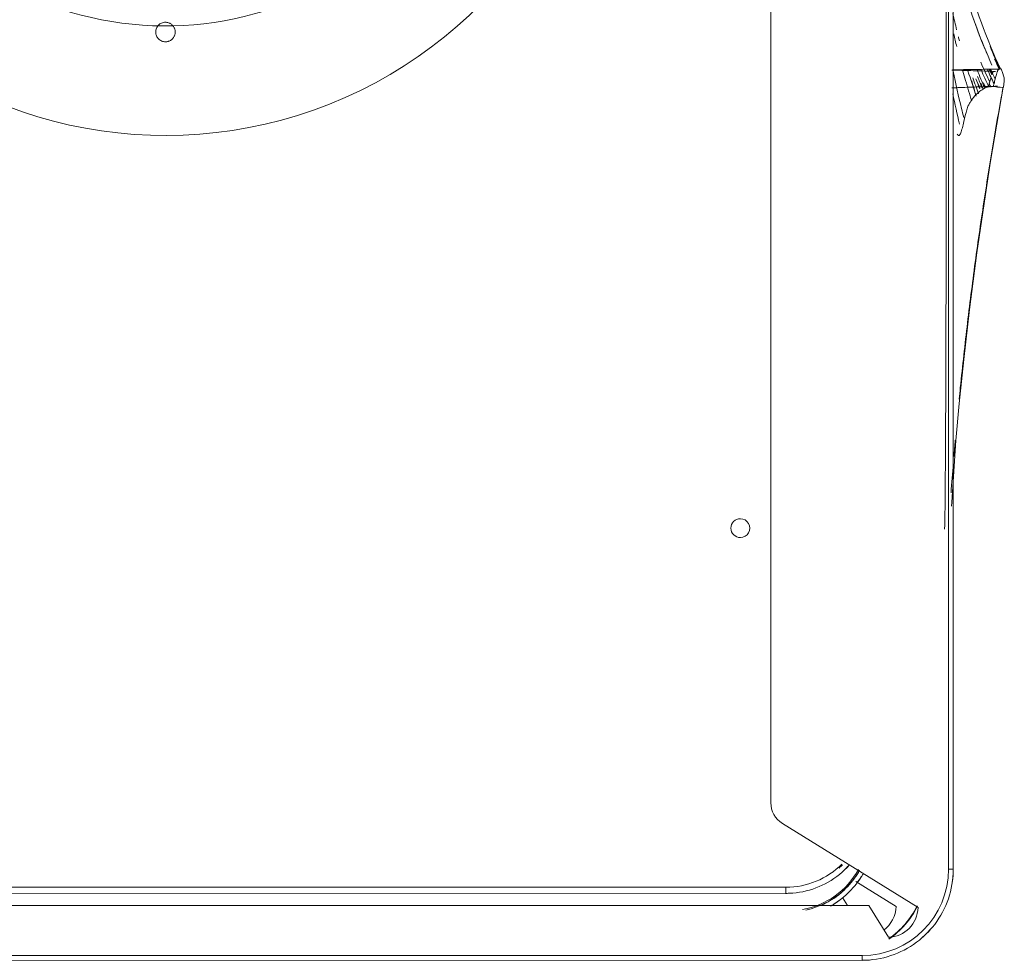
# Model space of a CAD drawing. Header units: millimetres. Extents: x 25471 to 48943, y 4737 to 38988.
# Tile 25 of 117: x 27592 to 27754, y 36679 to 36834. Entities that reach past the tile are written whole.
import ezdxf

# ---------------------------------------------------------------- set-up
doc = ezdxf.new("R2010")
doc.units = ezdxf.units.MM
doc.linetypes.add('ADSK_Скрыто', pattern=[300, 150, -150])
for name, color, linetype, lineweight in [('A-DETL-____-HDLN', 90, 'ADSK_Скрыто', 9), ('G-XREF-____-OTLN', 8, 'Continuous', 9), ('M-EQPM-____-OTLN', 50, 'Continuous', 20)]:
    doc.layers.add(name, color=color, linetype=linetype, lineweight=lineweight)

# ---------------------------------------------------------------- blocks, each defined once
blk = doc.blocks.new('City Class FR - City Class F_iam-1595380-В_Этаж 01_Водопровод')
at = {"layer": 'A-DETL-____-HDLN'}
for p, q in [((-72.43, -282.56), (-72.44, -282.52)), ((-72.43, -282.62), (-72.43, -282.59)), ((-72.43, -282.68), (-72.43, -282.65)), ((-72, -283.56), (-72, -283.59))]:
    blk.add_line(p, q, dxfattribs=at)
at = {"layer": 'A-DETL-____-HDLN', "flags": 128}
blk.add_lwpolyline([(-73.47, -284.19), (-73.55, -284.2), (-73.63, -284.21), (-73.71, -284.22), (-73.78, -284.22), (-73.86, -284.23)], dxfattribs=at)
at = {"layer": 'A-DETL-____-HDLN'}
for start_param, end_param in [(3.189473, 6.331065), (0.04788, 3.189473)]:
    blk.add_ellipse((-66.24, -146.32), major_axis=(-1.6, 0.07), ratio=0.999987, start_param=start_param, end_param=end_param, dxfattribs=at)
for points in [[(-74.89, -282.79), (-74.9, -282.78), (-74.91, -282.78), (-74.92, -282.77)], [(-74.84, -283.08), (-74.83, -283.12), (-74.83, -283.13), (-74.83, -283.13)], [(-74.83, -283.13), (-74.83, -283.13), (-74.82, -283.1), (-74.82, -283.06)], [(-72.86, -282.2), (-72.89, -282.19), (-72.92, -282.18), (-72.96, -282.17)], [(-72.58, -282.34), (-72.6, -282.32), (-72.63, -282.3), (-72.67, -282.29)], [(-72.52, -282.38), (-72.54, -282.36), (-72.56, -282.35), (-72.58, -282.34)], [(-72.51, -283.06), (-72.47, -283.07), (-72.41, -283.1), (-72.36, -283.12), (-72.33, -283.13)], [(-72.46, -282.45), (-72.47, -282.44), (-72.47, -282.43), (-72.48, -282.42)], [(-72.42, -282.78), (-72.43, -282.78), (-72.43, -282.74), (-72.43, -282.69)], [(-72.42, -282.74), (-72.42, -282.77), (-72.42, -282.78), (-72.42, -282.78)], [(-72.21, -283.18), (-72.18, -283.2), (-72.16, -283.21), (-72.13, -283.23)], [(-72.13, -283.23), (-72.11, -283.24), (-72.08, -283.27), (-72.05, -283.3), (-72.04, -283.31)], [(-75, -284.12), (-75, -284.12), (-75, -284.09), (-75, -284.04)], [(-72, -283.59), (-72, -283.65), (-72.01, -283.69), (-72.01, -283.69)], [(-72.01, -283.69), (-72.01, -283.7), (-72.01, -283.69), (-72.01, -283.66)]]:
    blk.add_open_spline(points, degree=3, dxfattribs=at)
at = {"layer": 'G-XREF-____-OTLN'}
for p, q in [((-209.49, -262.24), (-210.12, 26.85)), ((-207.97, -40.43), (-207.52, -248.62)), ((-207.97, -40.43), (-207.52, -248.62)), ((-206.52, -248.62), (-206.97, -40.43)), ((-218.88, -84.17), (-218.5, -261.17)), ((-218.88, -84.17), (-218.5, -261.17)), ((-218.08, -84.17), (-217.7, -261.17)), ((157.57, -245.35), (-192.63, -246.11)), ((-196.03, -248.01), (-209.81, -270.35)), ((-209.5, -258.73), (-208.19, -257.92)), ((-205.56, -260.11), (-209.64, -266.73)), ((-214.7, -265.48), (-209.49, -262.24)), ((-203.47, -275.34), (-8, -274.91)), ((-203.46, -276.13), (-8, -275.71)), ((-203.46, -276.13), (-8, -275.71)), ((-72.43, -282.56), (-72.44, -282.52)), ((-72.43, -282.62), (-72.43, -282.59)), ((-72.43, -282.68), (-72.43, -282.65)), ((-72, -283.56), (-72, -283.59))]:
    blk.add_line(p, q, dxfattribs=at)
at = {"layer": 'G-XREF-____-OTLN', "flags": 128}
for points in [[(-207.52, -248.62), (-207.51, -249.18), (-207.47, -249.74), (-207.42, -250.3), (-207.34, -250.85), (-207.24, -251.4), (-207.11, -251.95), (-206.97, -252.49), (-206.8, -253.02), (-206.61, -253.55), (-206.41, -254.07), (-206.18, -254.58), (-205.93, -255.08), (-205.66, -255.57), (-205.37, -256.05), (-205.06, -256.52), (-204.73, -256.98), (-204.39, -257.42), (-204.03, -257.85), (-203.65, -258.26), (-203.25, -258.66), (-202.84, -259.04)], [(-218.5, -261.17), (-218.48, -261.77), (-218.45, -262.36), (-218.38, -262.96), (-218.3, -263.56), (-218.19, -264.15), (-218.06, -264.73), (-217.9, -265.31), (-217.72, -265.88), (-217.52, -266.45), (-217.3, -267), (-217.05, -267.55), (-216.79, -268.09), (-216.5, -268.61), (-216.19, -269.13), (-215.86, -269.63), (-215.51, -270.12), (-215.14, -270.59), (-214.75, -271.05), (-214.35, -271.49), (-213.92, -271.92), (-213.48, -272.32), (-213.03, -272.71), (-212.56, -273.09), (-212.07, -273.44), (-211.57, -273.77), (-211.06, -274.09), (-210.54, -274.38), (-210, -274.65), (-209.46, -274.9), (-208.9, -275.13), (-208.34, -275.33), (-207.77, -275.51), (-207.19, -275.67), (-206.6, -275.81), (-206.01, -275.92), (-205.42, -276.01), (-204.82, -276.07), (-204.22, -276.12), (-203.63, -276.13), (-203.46, -276.13)], [(-147.61, -274.58), (-146.91, -274.59), (-142.2, -274.65), (-134.02, -274.7), (-122.97, -274.72), (-116.49, -274.72), (-104.94, -274.72), (-89.02, -274.71), (-75.18, -274.69)], [(-72.19, -274.69), (-72.81, -274.69), (-73.4, -274.69), (-74.44, -274.69), (-75.18, -274.7)], [(-72.19, -274.69), (-64.49, -274.65), (-57.96, -274.62), (-52.55, -274.58), (-48.02, -274.54), (-41.82, -274.44), (-40.4, -274.39)], [(-143.85, -275.72), (-143.21, -275.74), (-133.08, -276.42), (-126.96, -276.95), (-119.75, -277.66), (-111.53, -278.58), (-102.2, -279.77), (-87.51, -281.94), (-74.99, -284.07)], [(-72.01, -283.7), (-72.76, -284.01), (-73.12, -284.12), (-73.3, -284.16), (-73.47, -284.19), (-73.55, -284.2), (-73.63, -284.21), (-73.71, -284.22), (-73.78, -284.22), (-73.86, -284.23), (-74.01, -284.23), (-75.01, -284.13)]]:
    blk.add_lwpolyline(points, dxfattribs=at)
at = {"layer": 'G-XREF-____-OTLN'}
for centre, major_axis, ratio, start_param, end_param in [((-147.54, -241), (-1.55, 0.07), 0.999987, 3.189473, 6.331065), ((-147.54, -241), (-1.55, 0.07), 0.999987, 0.04788, 3.189473), ((-192.62, -250.11), (-4, 0.18), 0.999987, 4.760269, 5.77607), ((-193.52, -248.54), (-13.99, 0.64), 0.999987, 0.04788, 0.106645), ((-206.52, -248.62), (1, 0.002), 0.005175, 3.141593, 4.712141), ((-193.52, -248.59), (-13.99, 0.64), 0.999987, 0.04788, 0.107322), ((-193.52, -248.6), (-12.99, 0.59), 0.999987, 0.04788, 0.833278), ((-197.35, -249.12), (-13.19, 0.6), 0.999987, 0.257568, 0.815669), ((-197.35, -249.12), (-12.99, 0.59), 0.999987, 0.21953, 1.114499), ((-197.35, -249.12), (-13.99, 0.64), 0.999987, 0.603351, 0.701711), ((-197.35, -249.12), (-13.19, 0.6), 0.999987, 0.850861, 1.113796), ((-193.52, -248.59), (-13.99, 0.64), 0.999987, 0.786574, 0.889788), ((-193.52, -248.54), (-13.99, 0.64), 0.999987, 0.833278, 0.89147), ((-193.52, -248.54), (-13.19, 0.6), 0.999987, 0.777606, 0.833278), ((-197.35, -249.12), (-13.99, 0.64), 0.999987, 0.967623, 1.05857), ((-217.7, -261.16), (0.8, 0.002), 0.005175, 3.141593, 4.712141), ((-203.5, -261.13), (-14.98, 0.69), 0.999987, 0.04788, 0.14622), ((-203.5, -261.14), (-14.19, 0.65), 0.999987, 0.04788, 1.618676), ((-209.53, -261.73), (-4.99, 0.23), 0.999987, 0.690904, 1.594062), ((-203.33, -257.52), (-14.16, 0.65), 0.999987, 0.650685, 1.160254), ((-203.33, -257.52), (-14.09, 0.64), 0.999987, 0.651395, 1.161353), ((-209.7, -265.35), (-4.99, 0.23), 0.999987, 0.072495, 1.594062), ((-203.5, -261.13), (-14.98, 0.69), 0.999987, 0.778888, 0.889682), ((-203.5, -261.13), (-14.98, 0.69), 0.999987, 1.474516, 1.618676), ((-203.47, -275.33), (-0.002, 0.8), 0.000248, 1.575972, 3.141593)]:
    blk.add_ellipse(centre, major_axis=major_axis, ratio=ratio, start_param=start_param, end_param=end_param, dxfattribs=at)
for points, knots in [([(-203.82, -260.67), (-203.91, -260.62), (-204.45, -260.31), (-205.42, -259.64), (-206.69, -258.51), (-207.82, -257.25), (-208.74, -255.93), (-209.22, -254.98), (-209.43, -254.5)], [0.1365701, 0.1365701, 0.1365701, 0.1365701, 0.1666667, 0.3333333, 0.5, 0.6666667, 0.8333333, 1, 1, 1, 1]), ([(-209.59, -255.98), (-209.24, -256.62), (-208.52, -257.68), (-207.24, -259.09), (-205.85, -260.33), (-204.84, -261.02), (-204.24, -261.35)], [0.1029926, 0.1029926, 0.1029926, 0.1029926, 0.3333333, 0.5, 0.6666667, 0.8830029, 0.8830029, 0.8830029, 0.8830029]), ([(-82.76, -276.52), (-82.84, -276.57), (-82.96, -276.67), (-82.96, -276.86), (-82.58, -277.1), (-81.72, -277.36), (-80.31, -277.68), (-78.96, -277.98), (-78, -278.32), (-77.5, -278.6), (-77.09, -278.9), (-76.53, -279.3), (-75.95, -279.85), (-75.41, -280.57), (-75.03, -281.3), (-74.89, -281.98), (-74.92, -282.8), (-75.07, -283.64), (-75, -284.21), (-75, -284.11), (-75, -284.04)], [0.2, 0.2, 0.2, 0.2, 0.2125, 0.225, 0.25, 0.275, 0.3, 0.35, 0.375, 0.4, 0.425, 0.45, 0.5, 0.55, 0.6, 0.65, 0.7, 0.8, 0.9, 1, 1, 1, 1]), ([(-79.99, -277.58), (-79.5, -277.45), (-77.03, -276.82), (-74.48, -276.23), (-72.38, -275.8)], [-0.8999686, -0.8999686, -0.8999686, -0.8999686, -0.875, -0.7741154, -0.7741154, -0.7741154, -0.7741154]), ([(-75.13, -275.59), (-75.12, -275.89), (-75.09, -276.66), (-75.04, -278.1), (-74.98, -279.73), (-74.92, -281.26), (-74.87, -282.52), (-74.84, -283.08), (-74.83, -283.13), (-74.83, -283.13)], [-0.7577692, -0.7577692, -0.7577692, -0.7577692, -0.6666667, -0.5555556, -0.4444444, -0.3333333, -0.2222222, -0.1111111, -0.066232, -0.066232, -0.066232, -0.066232]), ([(-72.21, -275.58), (-72.22, -275.86), (-72.24, -276.59), (-72.28, -277.96), (-72.32, -279.53), (-72.36, -281.01), (-72.4, -282.22), (-72.42, -282.73), (-72.42, -282.78), (-72.42, -282.78)], [0.2459088, 0.2459088, 0.2459088, 0.2459088, 0.3333333, 0.4444444, 0.5555556, 0.6666667, 0.7777778, 0.8888889, 0.928379, 0.928379, 0.928379, 0.928379]), ([(-72, -283.59), (-67.05, -281.26), (-57.73, -277.9), (-48.05, -275.99), (-43.7, -275.36)], [0, 0, 0, 0, 0.25, 0.4509828, 0.4509828, 0.4509828, 0.4509828]), ([(-65.58, -276.37), (-65.15, -276.27), (-64.27, -276.06), (-63.37, -275.85), (-62.9, -275.75)], [-0.77045805, -0.77045805, -0.77045805, -0.77045805, -0.75, -0.72825746, -0.72825746, -0.72825746, -0.72825746]), ([(-75, -284.04), (-75.57, -283.94), (-77.9, -283.52), (-83.74, -282.5), (-92.53, -281.09), (-103.11, -279.57), (-113.72, -278.24), (-121.45, -277.4), (-125.64, -276.98), (-126.29, -276.92)], [-113.969137, -113.969137, -113.969137, -113.969137, -112.219955, -106.876147, -96.188533, -85.500918, -74.813303, -64.125688, -62.174224, -62.174224, -62.174224, -62.174224]), ([(-77.28, -278.89), (-76.18, -278.54), (-74.55, -278.04), (-72.89, -277.57), (-72.36, -277.43)], [-0.93240576, -0.93240576, -0.93240576, -0.93240576, -0.875, -0.84881429, -0.84881429, -0.84881429, -0.84881429]), ([(-72.01, -283.69), (-72.01, -283.7), (-72.02, -283.65), (-72.02, -283.36), (-72.03, -283.06)], [0.0718029, 0.0718029, 0.0718029, 0.0718029, 0.1111111, 0.2222222, 0.2222222, 0.2222222, 0.2222222])]:
    blk.add_open_spline(points, degree=3, knots=knots, dxfattribs=at)
for points in [[(-136.82, -275.99), (-138.43, -275.86), (-140.04, -275.74), (-141.65, -275.62)], [(-133, -276.3), (-133.91, -276.23), (-134.81, -276.15), (-135.71, -276.08)], [(-76.1, -275.78), (-77.8, -276.12), (-79.45, -276.48), (-81.07, -276.86)], [(-72.08, -280.49), (-72.09, -279.99), (-72.11, -278.95), (-72.14, -277.48), (-72.16, -276.28), (-72.17, -275.83), (-72.18, -275.74)], [(-68.35, -276.4), (-67.66, -276.23), (-66.97, -276.08), (-66.27, -275.92)], [(-67.39, -276.83), (-67.17, -276.78), (-66.96, -276.72), (-66.74, -276.66)], [(-76.48, -279.64), (-75.12, -279.16), (-73.74, -278.7), (-72.34, -278.26)], [(-71.38, -282.2), (-67.46, -280.41), (-63.49, -278.94), (-59.45, -277.74)], [(-76.1, -280.01), (-75.24, -279.68), (-74.36, -279.37), (-73.48, -279.06)], [(-73.96, -278.87), (-74.67, -279.07), (-75.37, -279.28), (-76.07, -279.49)], [(-74.47, -279.96), (-74.73, -280.04), (-75, -280.13), (-75.26, -280.22)], [(-75.2, -280.15), (-74.69, -279.95), (-74.18, -279.76), (-73.66, -279.57)], [(-75.16, -280.59), (-74.54, -280.33), (-73.91, -280.08), (-73.27, -279.84)], [(-75.09, -280.99), (-74.15, -280.58), (-73.19, -280.18), (-72.23, -279.8)], [(-69.46, -281.35), (-67.61, -280.56), (-65.74, -279.84), (-63.84, -279.17)], [(-74.37, -280.39), (-74.65, -280.5), (-74.94, -280.6), (-75.22, -280.7)], [(-74.3, -280.84), (-74.58, -280.94), (-74.85, -281.05), (-75.13, -281.16)], [(-74.91, -281.66), (-74.01, -281.23), (-73.1, -280.81), (-72.18, -280.42)], [(-72.15, -281.49), (-72.92, -281.82), (-73.68, -282.17), (-74.44, -282.54)], [(-74.13, -281.85), (-73.07, -281.32), (-71.99, -280.83), (-70.91, -280.35)], [(-72.06, -281.92), (-72.06, -281.48), (-72.07, -280.99), (-72.08, -280.49)], [(-74.32, -281.72), (-74.56, -281.83), (-74.79, -281.93), (-75.03, -282.04)], [(-74.94, -282.41), (-74.76, -282.45), (-74.59, -282.5), (-74.44, -282.54)], [(-74.89, -282.79), (-74.9, -282.78), (-74.91, -282.78), (-74.92, -282.77)], [(-74.13, -281.85), (-74.24, -281.83), (-74.47, -281.77), (-74.76, -281.7), (-74.91, -281.66)], [(-74.83, -283.13), (-74.83, -283.13), (-74.82, -283.1), (-74.82, -283.06)], [(-74.82, -283.06), (-74.82, -283.01), (-74.81, -282.97), (-74.82, -282.92)], [(-74.44, -282.54), (-74.29, -282.58), (-74.01, -282.65), (-73.78, -282.71), (-73.67, -282.74)], [(-73.38, -282.05), (-73.57, -281.99), (-73.8, -281.94), (-74.13, -281.85)], [(-72.11, -281.99), (-72.63, -282.23), (-73.15, -282.48), (-73.67, -282.74)], [(-73.67, -282.74), (-73.34, -282.82), (-72.88, -282.94), (-72.61, -283.03), (-72.51, -283.06)], [(-72.96, -282.17), (-72.67, -282.02), (-72.38, -281.88), (-72.09, -281.74)], [(-72.86, -282.2), (-72.89, -282.19), (-72.92, -282.18), (-72.96, -282.17)], [(-72.79, -282.23), (-72.55, -282.12), (-72.32, -282), (-72.08, -281.88)], [(-72.58, -282.34), (-72.6, -282.32), (-72.66, -282.29), (-72.74, -282.25), (-72.79, -282.23)], [(-72.52, -282.38), (-72.54, -282.36), (-72.56, -282.35), (-72.58, -282.34)], [(-72.51, -283.06), (-72.47, -283.07), (-72.41, -283.1), (-72.36, -283.12), (-72.33, -283.13)], [(-72.46, -282.45), (-72.47, -282.44), (-72.47, -282.43), (-72.48, -282.42)], [(-72.42, -282.78), (-72.43, -282.78), (-72.43, -282.74), (-72.43, -282.69)], [(-72.33, -283.13), (-72.29, -283.15), (-72.21, -283.18), (-72.16, -283.21), (-72.13, -283.23)], [(-72.13, -283.23), (-72.11, -283.24), (-72.08, -283.27), (-72.05, -283.3), (-72.04, -283.31)], [(-72.03, -283.06), (-72.04, -282.75), (-72.05, -282.36), (-72.06, -281.92)], [(-70.39, -282.62), (-70.93, -282.87), (-71.47, -283.12), (-72.01, -283.39)], [(-68.31, -281.87), (-69.55, -282.39), (-70.78, -282.94), (-72, -283.52)], [(-68.55, -282.05), (-69.71, -282.54), (-70.86, -283.05), (-72, -283.59)], [(-70.37, -282.69), (-70.91, -282.94), (-71.46, -283.19), (-72, -283.46)], [(-72, -283.59), (-72, -283.65), (-72.01, -283.69), (-72.01, -283.69)]]:
    blk.add_open_spline(points, degree=3, dxfattribs=at)
blk = doc.blocks.new('City Class FR - City Class 25 FR-1553726-В_Этаж 01_Водопровод')
blk.add_blockref('City Class FR - City Class F_iam-1595380-В_Этаж 01_Водопровод', (0, 0))
blk = doc.blocks.new('daa-oborudovanie-komplektkoaksialnogodymoxoda-sudliniteliami-1 - 60_100-1728930-В_Этаж 01_Водопровод')
at = {"layer": 'M-EQPM-____-OTLN', "color": 94}
for radius, start in [(73, 43.3605), (55, 66.4461)]:
    blk.add_arc((0, 0), radius, start, 180, dxfattribs=at)

msp = doc.modelspace()

# ---------------------------------------------------------------- block references
at = {"layer": 'A-DETL-____-HDLN', "rotation": 89.87557860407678}
msp.add_blockref('City Class FR - City Class 25 FR-1553726-В_Этаж 01_Водопровод', (27470.12, 36898.14), dxfattribs=at)
at = {"layer": 'A-DETL-____-HDLN', "color": 92, "rotation": 180}
msp.add_blockref('daa-oborudovanie-komplektkoaksialnogodymoxoda-sudliniteliami-1 - 60_100-1728930-В_Этаж 01_Водопровод', (27616.3, 36887.58), dxfattribs=at)

doc.saveas('drawing.dxf')
